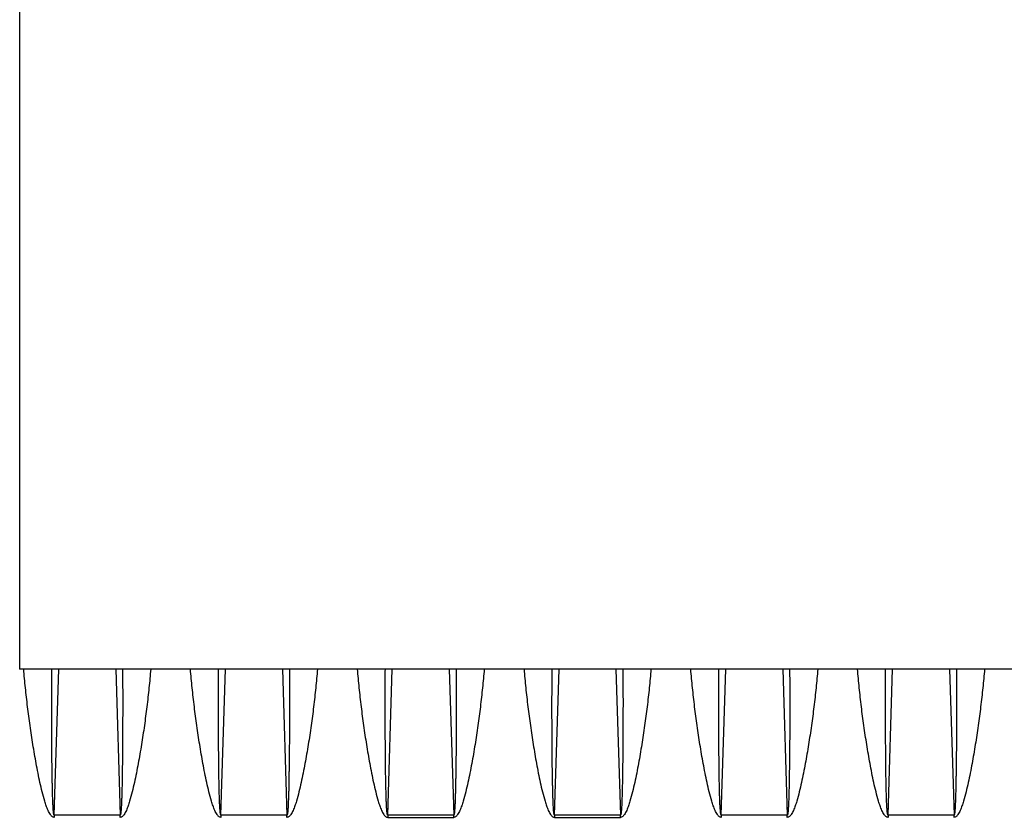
# Model space of a CAD drawing. Extents: x -1425 to 1181, y 8 to 1322.
# Tile 59 of 63: x 634 to 758, y 707 to 807. Entities that reach past the tile are written whole.
import ezdxf

# ---------------------------------------------------------------- set-up
doc = ezdxf.new("R2010")
doc.units = 0
doc.header["$LTSCALE"] = 65.395
doc.layers.add('SG38_1', color=7, linetype='CONTINUOUS')

msp = doc.modelspace()

# ---------------------------------------------------------------- linework, layer by layer
at = {"layer": 'SG38_1', "color": 6, "linetype": 'CONTINUOUS'}
for p in [(633.55, 816.5), (804.55, 725.23)]:
    msp.add_line(p, (633.55, 725.23), dxfattribs=at)
at = {"layer": 'SG38_1', "color": 9, "linetype": 'CONTINUOUS'}
for p, q in [((637.9, 706.83), (638.47, 725.23)), ((645.64, 725.23), (646.21, 706.83)), ((658.9, 706.83), (659.47, 725.23)), ((666.64, 725.23), (667.21, 706.83)), ((679.9, 706.83), (680.47, 725.23)), ((687.64, 725.23), (688.21, 706.83)), ((700.9, 706.83), (701.47, 725.23)), ((708.64, 725.23), (709.21, 706.83)), ((721.9, 706.83), (722.47, 725.23)), ((729.64, 725.23), (730.21, 706.83)), ((742.9, 706.83), (743.47, 725.23)), ((750.64, 725.23), (751.21, 706.83))]:
    msp.add_line(p, q, dxfattribs=at)
at = {"layer": 'SG38_1', "color": 2, "linetype": 'CONTINUOUS'}
for p, q in [((637.9, 706.83), (637.9, 706.55)), ((646.21, 706.83), (637.9, 706.83)), ((646.21, 706.55), (646.21, 706.83)), ((658.9, 706.83), (658.9, 706.55)), ((667.21, 706.83), (658.9, 706.83)), ((667.21, 706.55), (667.21, 706.83)), ((688.21, 706.83), (679.9, 706.83)), ((679.9, 706.83), (679.9, 706.55)), ((688.21, 706.55), (688.21, 706.83)), ((709.21, 706.83), (700.9, 706.83)), ((700.9, 706.83), (700.9, 706.55)), ((709.21, 706.55), (709.21, 706.83)), ((730.21, 706.83), (721.9, 706.83)), ((721.9, 706.83), (721.9, 706.55)), ((730.21, 706.55), (730.21, 706.83)), ((751.21, 706.83), (742.9, 706.83)), ((742.9, 706.83), (742.9, 706.55)), ((751.21, 706.55), (751.21, 706.83)), ((679.9, 706.55), (688.21, 706.55)), ((700.9, 706.55), (709.21, 706.55))]:
    msp.add_line(p, q, dxfattribs=at)
for points, knots in [([(637.9, 706.55), (637.85, 706.55), (637.75, 706.58), (637.62, 706.66), (637.51, 706.77), (637.38, 706.93), (637.25, 707.15), (637.12, 707.43), (637, 707.71), (636.86, 708.09), (636.64, 708.77), (636.38, 709.75), (636.1, 710.94), (635.86, 712.13), (635.63, 713.32), (635.42, 714.52), (635.22, 715.71), (635.03, 716.91), (634.8, 718.49), (634.54, 720.48), (634.27, 722.86), (634.12, 724.44), (634.06, 725.23)], [0, 0, 0, 0, 0.007931, 0.015872, 0.023811, 0.031742, 0.047582, 0.06341, 0.07923, 0.095041, 0.126639, 0.189755, 0.252777, 0.3157, 0.378521, 0.441234, 0.503836, 0.566321, 0.628684, 0.753021, 0.876808, 1, 1, 1, 1]), ([(650.05, 725.23), (649.99, 724.44), (649.84, 722.86), (649.57, 720.48), (649.26, 718.1), (648.96, 716.11), (648.69, 714.52), (648.48, 713.32), (648.25, 712.13), (648, 710.94), (647.73, 709.75), (647.46, 708.77), (647.25, 708.09), (647.11, 707.71), (646.99, 707.43), (646.86, 707.15), (646.73, 706.93), (646.6, 706.77), (646.49, 706.66), (646.38, 706.59), (646.28, 706.56), (646.23, 706.55), (646.21, 706.55)], [0, 0, 0, 0, 0.123186, 0.246967, 0.371299, 0.49614, 0.558739, 0.62145, 0.684268, 0.747188, 0.810207, 0.873321, 0.904918, 0.920728, 0.936547, 0.952375, 0.968214, 0.976145, 0.984082, 0.992025, 0.996013, 1, 1, 1, 1]), ([(658.9, 706.55), (658.85, 706.55), (658.75, 706.58), (658.62, 706.66), (658.51, 706.77), (658.38, 706.93), (658.25, 707.15), (658.12, 707.43), (658, 707.71), (657.86, 708.09), (657.64, 708.77), (657.38, 709.75), (657.1, 710.94), (656.86, 712.13), (656.63, 713.32), (656.42, 714.52), (656.22, 715.71), (656.03, 716.91), (655.8, 718.49), (655.54, 720.48), (655.27, 722.86), (655.12, 724.44), (655.06, 725.23)], [0, 0, 0, 0, 0.007931, 0.015872, 0.023811, 0.031742, 0.047582, 0.06341, 0.07923, 0.095041, 0.126639, 0.189755, 0.252777, 0.3157, 0.378521, 0.441234, 0.503836, 0.566321, 0.628684, 0.753021, 0.876808, 1, 1, 1, 1]), ([(671.05, 725.23), (670.99, 724.44), (670.84, 722.86), (670.57, 720.48), (670.26, 718.1), (669.96, 716.11), (669.69, 714.52), (669.48, 713.32), (669.25, 712.13), (669, 710.94), (668.73, 709.75), (668.46, 708.77), (668.25, 708.09), (668.11, 707.71), (667.99, 707.43), (667.86, 707.15), (667.73, 706.93), (667.6, 706.77), (667.49, 706.66), (667.38, 706.59), (667.28, 706.56), (667.23, 706.55), (667.21, 706.55)], [0, 0, 0, 0, 0.123186, 0.246967, 0.371299, 0.49614, 0.558739, 0.62145, 0.684268, 0.747188, 0.810207, 0.873321, 0.904918, 0.920728, 0.936547, 0.952375, 0.968214, 0.976145, 0.984082, 0.992025, 0.996013, 1, 1, 1, 1]), ([(721.9, 706.55), (721.85, 706.55), (721.75, 706.58), (721.62, 706.66), (721.51, 706.77), (721.38, 706.93), (721.25, 707.15), (721.12, 707.43), (721, 707.71), (720.86, 708.09), (720.64, 708.77), (720.38, 709.75), (720.1, 710.94), (719.86, 712.13), (719.63, 713.32), (719.42, 714.52), (719.22, 715.71), (719.03, 716.91), (718.8, 718.49), (718.54, 720.48), (718.27, 722.86), (718.12, 724.44), (718.06, 725.23)], [0, 0, 0, 0, 0.007931, 0.015872, 0.023811, 0.031742, 0.047582, 0.063411, 0.07923, 0.095041, 0.126639, 0.189755, 0.252777, 0.3157, 0.378521, 0.441234, 0.503836, 0.566321, 0.628684, 0.753021, 0.876808, 1, 1, 1, 1]), ([(734.05, 725.23), (733.99, 724.44), (733.84, 722.86), (733.57, 720.48), (733.31, 718.49), (733.08, 716.91), (732.89, 715.71), (732.69, 714.52), (732.48, 713.32), (732.25, 712.13), (732, 710.94), (731.73, 709.75), (731.47, 708.77), (731.25, 708.09), (731.11, 707.71), (730.99, 707.43), (730.86, 707.15), (730.73, 706.93), (730.6, 706.77), (730.49, 706.66), (730.38, 706.59), (730.28, 706.56), (730.23, 706.55), (730.21, 706.55)], [0, 0, 0, 0, 0.123188, 0.246969, 0.371301, 0.433662, 0.496143, 0.558742, 0.621453, 0.684271, 0.747191, 0.81021, 0.873323, 0.90492, 0.92073, 0.936549, 0.952376, 0.968215, 0.976147, 0.984085, 0.992026, 0.996013, 1, 1, 1, 1]), ([(742.9, 706.55), (742.85, 706.55), (742.75, 706.58), (742.62, 706.66), (742.51, 706.77), (742.38, 706.93), (742.25, 707.15), (742.12, 707.43), (742, 707.71), (741.86, 708.09), (741.64, 708.77), (741.38, 709.75), (741.1, 710.94), (740.86, 712.13), (740.63, 713.32), (740.42, 714.52), (740.22, 715.71), (740.03, 716.91), (739.8, 718.49), (739.54, 720.48), (739.27, 722.86), (739.12, 724.44), (739.06, 725.23)], [0, 0, 0, 0, 0.007931, 0.015872, 0.023811, 0.031742, 0.047582, 0.063411, 0.07923, 0.095041, 0.126639, 0.189755, 0.252777, 0.3157, 0.378521, 0.441234, 0.503836, 0.566321, 0.628684, 0.753021, 0.876808, 1, 1, 1, 1]), ([(755.05, 725.23), (754.99, 724.44), (754.84, 722.86), (754.57, 720.48), (754.31, 718.49), (754.08, 716.91), (753.89, 715.71), (753.69, 714.52), (753.48, 713.32), (753.25, 712.13), (753, 710.94), (752.73, 709.75), (752.47, 708.77), (752.25, 708.09), (752.11, 707.71), (751.99, 707.43), (751.86, 707.15), (751.73, 706.93), (751.6, 706.77), (751.49, 706.66), (751.38, 706.59), (751.28, 706.56), (751.23, 706.55), (751.21, 706.55)], [0, 0, 0, 0, 0.123188, 0.246969, 0.371301, 0.433662, 0.496143, 0.558742, 0.621453, 0.684271, 0.747191, 0.81021, 0.873323, 0.90492, 0.92073, 0.936549, 0.952376, 0.968215, 0.976147, 0.984085, 0.992026, 0.996013, 1, 1, 1, 1])]:
    msp.add_open_spline(points, degree=3, knots=knots, dxfattribs=at)
at = {"layer": 'SG38_1', "color": 9, "linetype": 'CONTINUOUS'}
for points, knots in [([(637.9, 706.83), (637.89, 706.83), (637.88, 706.84), (637.86, 706.88), (637.84, 706.97), (637.82, 707.08), (637.81, 707.2), (637.79, 707.33), (637.78, 707.51), (637.76, 707.74), (637.75, 708.02), (637.73, 708.31), (637.72, 708.59), (637.71, 708.98), (637.69, 709.46), (637.68, 710.04), (637.67, 710.62), (637.65, 711.2), (637.64, 711.78), (637.63, 712.56), (637.62, 713.53), (637.61, 714.7), (637.6, 715.87), (637.59, 717.04), (637.59, 718.21), (637.58, 719.38), (637.58, 720.94), (637.59, 722.89), (637.59, 724.45), (637.6, 725.23)], [0, 0, 0, 0, 0.00108, 0.002871, 0.008136, 0.014514, 0.021402, 0.028573, 0.035912, 0.050904, 0.066147, 0.081545, 0.097045, 0.112617, 0.143913, 0.175343, 0.206863, 0.238445, 0.270073, 0.301735, 0.36513, 0.428589, 0.492084, 0.555599, 0.619122, 0.682643, 0.746155, 0.873129, 1, 1, 1, 1]), ([(646.51, 725.23), (646.51, 724.45), (646.52, 722.89), (646.53, 720.94), (646.52, 719.38), (646.52, 718.21), (646.52, 717.04), (646.51, 715.87), (646.5, 714.7), (646.49, 713.53), (646.47, 712.56), (646.46, 711.78), (646.45, 711.2), (646.44, 710.62), (646.43, 710.03), (646.41, 709.46), (646.4, 708.98), (646.38, 708.59), (646.37, 708.31), (646.36, 708.02), (646.34, 707.74), (646.33, 707.51), (646.31, 707.33), (646.3, 707.2), (646.29, 707.08), (646.27, 706.97), (646.25, 706.88), (646.23, 706.84), (646.21, 706.83), (646.21, 706.83)], [0, 0, 0, 0, 0.126873, 0.25385, 0.317363, 0.380886, 0.444409, 0.507926, 0.571422, 0.634882, 0.698279, 0.729941, 0.76157, 0.793153, 0.824673, 0.856104, 0.8874, 0.902972, 0.918472, 0.93387, 0.949113, 0.964105, 0.971444, 0.978613, 0.9855, 0.991875, 0.997135, 0.998922, 1, 1, 1, 1]), ([(658.9, 706.83), (658.89, 706.83), (658.88, 706.84), (658.86, 706.88), (658.84, 706.97), (658.82, 707.08), (658.81, 707.2), (658.79, 707.33), (658.78, 707.51), (658.76, 707.74), (658.75, 708.02), (658.73, 708.31), (658.72, 708.59), (658.71, 708.98), (658.69, 709.46), (658.68, 710.04), (658.67, 710.62), (658.65, 711.2), (658.64, 711.78), (658.63, 712.56), (658.62, 713.53), (658.61, 714.7), (658.6, 715.87), (658.59, 717.04), (658.59, 718.21), (658.58, 719.38), (658.58, 720.94), (658.59, 722.89), (658.59, 724.45), (658.6, 725.23)], [0, 0, 0, 0, 0.00108, 0.002871, 0.008136, 0.014514, 0.021402, 0.028573, 0.035912, 0.050904, 0.066147, 0.081545, 0.097045, 0.112617, 0.143913, 0.175343, 0.206863, 0.238445, 0.270073, 0.301735, 0.36513, 0.428589, 0.492084, 0.555599, 0.619122, 0.682643, 0.746155, 0.873129, 1, 1, 1, 1]), ([(667.51, 725.23), (667.51, 724.45), (667.52, 722.89), (667.53, 720.94), (667.52, 719.38), (667.52, 718.21), (667.52, 717.04), (667.51, 715.87), (667.5, 714.7), (667.49, 713.53), (667.47, 712.56), (667.46, 711.78), (667.45, 711.2), (667.44, 710.62), (667.43, 710.03), (667.41, 709.46), (667.4, 708.98), (667.38, 708.59), (667.37, 708.31), (667.36, 708.02), (667.34, 707.74), (667.33, 707.51), (667.31, 707.33), (667.3, 707.2), (667.29, 707.08), (667.27, 706.97), (667.25, 706.88), (667.23, 706.84), (667.21, 706.83), (667.21, 706.83)], [0, 0, 0, 0, 0.126873, 0.25385, 0.317363, 0.380886, 0.444409, 0.507926, 0.571422, 0.634882, 0.698279, 0.729941, 0.76157, 0.793153, 0.824673, 0.856104, 0.8874, 0.902972, 0.918472, 0.93387, 0.949113, 0.964105, 0.971444, 0.978613, 0.9855, 0.991875, 0.997135, 0.998922, 1, 1, 1, 1]), ([(676.06, 725.23), (676.12, 724.44), (676.27, 722.86), (676.54, 720.48), (676.85, 718.1), (677.15, 716.11), (677.42, 714.52), (677.63, 713.32), (677.86, 712.13), (678.1, 710.94), (678.38, 709.75), (678.64, 708.77), (678.86, 708.09), (679, 707.71), (679.12, 707.43), (679.25, 707.15), (679.38, 706.93), (679.51, 706.77), (679.62, 706.66), (679.75, 706.58), (679.85, 706.55), (679.9, 706.55)], [0, 0, 0, 0, 0.123194, 0.246983, 0.371322, 0.496171, 0.558773, 0.621488, 0.684309, 0.747233, 0.810255, 0.873372, 0.904971, 0.920782, 0.936601, 0.95243, 0.968269, 0.9762, 0.984137, 0.992074, 1, 1, 1, 1]), ([(679.9, 706.83), (679.89, 706.83), (679.88, 706.84), (679.86, 706.88), (679.84, 706.97), (679.82, 707.08), (679.81, 707.2), (679.79, 707.33), (679.78, 707.51), (679.76, 707.74), (679.75, 708.02), (679.73, 708.31), (679.72, 708.59), (679.71, 708.98), (679.69, 709.46), (679.68, 710.04), (679.67, 710.62), (679.65, 711.2), (679.64, 711.78), (679.63, 712.56), (679.62, 713.53), (679.61, 714.7), (679.6, 715.87), (679.59, 717.04), (679.59, 718.21), (679.58, 719.38), (679.58, 720.94), (679.59, 722.89), (679.59, 724.45), (679.6, 725.23)], [0, 0, 0, 0, 0.00108, 0.002871, 0.008136, 0.014514, 0.021402, 0.028572, 0.035912, 0.050904, 0.066147, 0.081545, 0.097044, 0.112617, 0.143912, 0.175342, 0.206862, 0.238444, 0.270072, 0.301734, 0.36513, 0.428588, 0.492083, 0.555599, 0.619121, 0.682643, 0.746155, 0.873129, 1, 1, 1, 1]), ([(692.05, 725.23), (691.99, 724.44), (691.84, 722.86), (691.57, 720.48), (691.26, 718.1), (690.96, 716.11), (690.69, 714.52), (690.48, 713.32), (690.25, 712.13), (690, 710.94), (689.73, 709.75), (689.47, 708.77), (689.25, 708.09), (689.11, 707.71), (688.99, 707.43), (688.86, 707.15), (688.73, 706.93), (688.6, 706.77), (688.49, 706.66), (688.36, 706.58), (688.26, 706.55), (688.21, 706.55)], [0, 0, 0, 0, 0.123194, 0.246983, 0.371322, 0.496171, 0.558773, 0.621488, 0.684309, 0.747233, 0.810255, 0.873372, 0.904971, 0.920782, 0.936601, 0.95243, 0.968269, 0.9762, 0.984137, 0.992074, 1, 1, 1, 1]), ([(688.51, 725.23), (688.51, 724.45), (688.52, 722.89), (688.53, 720.94), (688.52, 719.38), (688.52, 718.21), (688.52, 717.04), (688.51, 715.87), (688.5, 714.7), (688.49, 713.53), (688.47, 712.56), (688.46, 711.78), (688.45, 711.2), (688.44, 710.62), (688.43, 710.03), (688.41, 709.46), (688.4, 708.98), (688.38, 708.59), (688.37, 708.31), (688.36, 708.02), (688.34, 707.74), (688.33, 707.51), (688.31, 707.33), (688.3, 707.2), (688.29, 707.08), (688.27, 706.97), (688.25, 706.88), (688.23, 706.84), (688.21, 706.83), (688.21, 706.83)], [0, 0, 0, 0, 0.126873, 0.253848, 0.317361, 0.380883, 0.444407, 0.507923, 0.571419, 0.634878, 0.698274, 0.729937, 0.761565, 0.793147, 0.824668, 0.856098, 0.887394, 0.902966, 0.918466, 0.933864, 0.949107, 0.964099, 0.971438, 0.978609, 0.985496, 0.991873, 0.997135, 0.998922, 1, 1, 1, 1]), ([(697.06, 725.23), (697.12, 724.44), (697.27, 722.86), (697.54, 720.48), (697.85, 718.1), (698.15, 716.11), (698.42, 714.52), (698.63, 713.32), (698.86, 712.13), (699.1, 710.94), (699.38, 709.75), (699.64, 708.77), (699.86, 708.09), (700, 707.71), (700.12, 707.43), (700.25, 707.15), (700.38, 706.93), (700.51, 706.77), (700.62, 706.66), (700.75, 706.58), (700.85, 706.55), (700.9, 706.55)], [0, 0, 0, 0, 0.123194, 0.246983, 0.371322, 0.496171, 0.558773, 0.621487, 0.684309, 0.747232, 0.810255, 0.873372, 0.904971, 0.920782, 0.936601, 0.95243, 0.968269, 0.9762, 0.984137, 0.992074, 1, 1, 1, 1]), ([(700.9, 706.83), (700.89, 706.83), (700.88, 706.84), (700.86, 706.88), (700.84, 706.97), (700.82, 707.08), (700.81, 707.2), (700.79, 707.33), (700.78, 707.51), (700.76, 707.74), (700.75, 708.02), (700.73, 708.31), (700.72, 708.59), (700.71, 708.98), (700.69, 709.46), (700.68, 710.04), (700.67, 710.62), (700.65, 711.2), (700.64, 711.78), (700.63, 712.56), (700.62, 713.53), (700.61, 714.7), (700.6, 715.87), (700.59, 717.04), (700.59, 718.21), (700.58, 719.38), (700.58, 720.94), (700.59, 722.89), (700.59, 724.45), (700.6, 725.23)], [0, 0, 0, 0, 0.00108, 0.002871, 0.008134, 0.01451, 0.021398, 0.028568, 0.035908, 0.0509, 0.066143, 0.081541, 0.09704, 0.112613, 0.143908, 0.175339, 0.206859, 0.238441, 0.270069, 0.301731, 0.365127, 0.428586, 0.492081, 0.555596, 0.619119, 0.682641, 0.746154, 0.873128, 1, 1, 1, 1]), ([(713.05, 725.23), (712.99, 724.44), (712.84, 722.86), (712.57, 720.48), (712.26, 718.1), (711.96, 716.11), (711.69, 714.52), (711.48, 713.32), (711.25, 712.13), (711, 710.94), (710.73, 709.75), (710.47, 708.77), (710.25, 708.09), (710.11, 707.71), (709.99, 707.43), (709.86, 707.15), (709.73, 706.93), (709.6, 706.77), (709.49, 706.66), (709.36, 706.58), (709.26, 706.55), (709.21, 706.55)], [0, 0, 0, 0, 0.123194, 0.246983, 0.371322, 0.496171, 0.558773, 0.621487, 0.684309, 0.747233, 0.810255, 0.873372, 0.904971, 0.920782, 0.936601, 0.95243, 0.968269, 0.9762, 0.984137, 0.992074, 1, 1, 1, 1]), ([(709.51, 725.23), (709.51, 724.45), (709.52, 722.89), (709.53, 720.94), (709.52, 719.38), (709.52, 718.21), (709.52, 717.04), (709.51, 715.87), (709.5, 714.7), (709.49, 713.53), (709.47, 712.56), (709.46, 711.78), (709.45, 711.2), (709.44, 710.62), (709.43, 710.03), (709.41, 709.46), (709.4, 708.98), (709.38, 708.59), (709.37, 708.31), (709.36, 708.02), (709.34, 707.74), (709.33, 707.51), (709.31, 707.33), (709.3, 707.2), (709.29, 707.08), (709.27, 706.97), (709.25, 706.88), (709.23, 706.84), (709.21, 706.83), (709.21, 706.83)], [0, 0, 0, 0, 0.126874, 0.25385, 0.317364, 0.380886, 0.44441, 0.507926, 0.571423, 0.634882, 0.698279, 0.729942, 0.76157, 0.793153, 0.824673, 0.856104, 0.8874, 0.902973, 0.918472, 0.93387, 0.949113, 0.964105, 0.971444, 0.978614, 0.985501, 0.991876, 0.997135, 0.998922, 1, 1, 1, 1]), ([(721.9, 706.83), (721.89, 706.83), (721.88, 706.84), (721.86, 706.88), (721.84, 706.97), (721.82, 707.08), (721.81, 707.2), (721.79, 707.33), (721.78, 707.51), (721.76, 707.74), (721.75, 708.02), (721.73, 708.31), (721.72, 708.59), (721.71, 708.98), (721.69, 709.46), (721.68, 710.04), (721.67, 710.62), (721.65, 711.2), (721.64, 711.78), (721.63, 712.56), (721.62, 713.53), (721.61, 714.7), (721.6, 715.87), (721.59, 717.04), (721.59, 718.21), (721.58, 719.38), (721.58, 720.94), (721.59, 722.89), (721.59, 724.45), (721.6, 725.23)], [0, 0, 0, 0, 0.00108, 0.002871, 0.008136, 0.014514, 0.021402, 0.028572, 0.035912, 0.050904, 0.066147, 0.081545, 0.097044, 0.112617, 0.143912, 0.175342, 0.206862, 0.238444, 0.270072, 0.301734, 0.36513, 0.428588, 0.492083, 0.555599, 0.619121, 0.682643, 0.746155, 0.873129, 1, 1, 1, 1]), ([(730.51, 725.23), (730.51, 724.45), (730.52, 722.89), (730.53, 720.94), (730.52, 719.38), (730.52, 718.21), (730.52, 717.04), (730.51, 715.87), (730.5, 714.7), (730.49, 713.53), (730.47, 712.56), (730.46, 711.78), (730.45, 711.2), (730.44, 710.62), (730.43, 710.03), (730.41, 709.46), (730.4, 708.98), (730.38, 708.59), (730.37, 708.31), (730.36, 708.02), (730.34, 707.74), (730.33, 707.51), (730.31, 707.33), (730.3, 707.2), (730.29, 707.08), (730.27, 706.97), (730.25, 706.88), (730.23, 706.84), (730.21, 706.83), (730.21, 706.83)], [0, 0, 0, 0, 0.126873, 0.253848, 0.317361, 0.380883, 0.444407, 0.507923, 0.571419, 0.634878, 0.698274, 0.729937, 0.761565, 0.793147, 0.824668, 0.856098, 0.887394, 0.902966, 0.918466, 0.933864, 0.949107, 0.964099, 0.971438, 0.978609, 0.985496, 0.991873, 0.997135, 0.998922, 1, 1, 1, 1]), ([(742.9, 706.83), (742.89, 706.83), (742.88, 706.84), (742.86, 706.88), (742.84, 706.97), (742.82, 707.08), (742.81, 707.2), (742.79, 707.33), (742.78, 707.51), (742.76, 707.74), (742.75, 708.02), (742.73, 708.31), (742.72, 708.59), (742.71, 708.98), (742.69, 709.46), (742.68, 710.04), (742.67, 710.62), (742.65, 711.2), (742.64, 711.78), (742.63, 712.56), (742.62, 713.53), (742.61, 714.7), (742.6, 715.87), (742.59, 717.04), (742.59, 718.21), (742.58, 719.38), (742.58, 720.94), (742.59, 722.89), (742.59, 724.45), (742.6, 725.23)], [0, 0, 0, 0, 0.00108, 0.002871, 0.008136, 0.014514, 0.021402, 0.028572, 0.035912, 0.050904, 0.066147, 0.081545, 0.097044, 0.112617, 0.143912, 0.175342, 0.206862, 0.238444, 0.270072, 0.301734, 0.36513, 0.428588, 0.492083, 0.555599, 0.619121, 0.682643, 0.746155, 0.873129, 1, 1, 1, 1]), ([(751.51, 725.23), (751.51, 724.45), (751.52, 722.89), (751.53, 720.94), (751.52, 719.38), (751.52, 718.21), (751.52, 717.04), (751.51, 715.87), (751.5, 714.7), (751.49, 713.53), (751.47, 712.56), (751.46, 711.78), (751.45, 711.2), (751.44, 710.62), (751.43, 710.03), (751.41, 709.46), (751.4, 708.98), (751.38, 708.59), (751.37, 708.31), (751.36, 708.02), (751.34, 707.74), (751.33, 707.51), (751.31, 707.33), (751.3, 707.2), (751.29, 707.08), (751.27, 706.97), (751.25, 706.88), (751.23, 706.84), (751.21, 706.83), (751.21, 706.83)], [0, 0, 0, 0, 0.126873, 0.253848, 0.317361, 0.380883, 0.444407, 0.507923, 0.571419, 0.634878, 0.698274, 0.729937, 0.761565, 0.793147, 0.824668, 0.856098, 0.887394, 0.902966, 0.918466, 0.933864, 0.949107, 0.964099, 0.971438, 0.978609, 0.985496, 0.991873, 0.997135, 0.998922, 1, 1, 1, 1])]:
    msp.add_open_spline(points, degree=3, knots=knots, dxfattribs=at)

doc.saveas('drawing.dxf')
